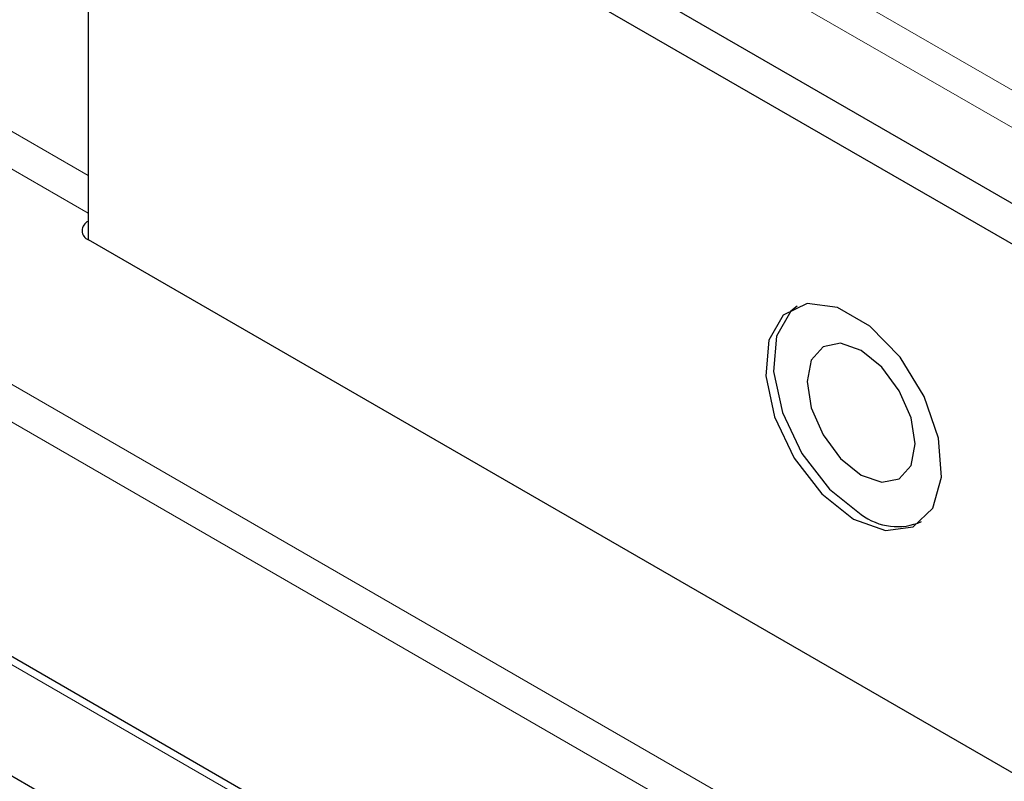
# Paper-space layout 'Blatt2' of a CAD drawing. Header units: millimetres. Extents: x 5 to 418, y 2 to 292.
# Tile 44 of 76: x 123.04 to 131.56, y 207.35 to 213.94. Entities that reach past the tile are written whole.
import ezdxf

# ---------------------------------------------------------------- set-up
doc = ezdxf.new("R2010")
doc.units = ezdxf.units.MM

psp = doc.layouts.new('Blatt2')

# ---------------------------------------------------------------- linework, layer by layer
at = {"color": 7, "linetype": 'Continuous', "lineweight": 18}
for p, q in [((106.6123, 227.7715), (134.9401, 211.4183)), ((134.803, 211.1737), (106.4695, 227.5303)), ((103.4687, 222.0467), (134.2985, 204.249)), ((134.1559, 204.0047), (103.3285, 221.801)), ((134.4086, 201.7612), (101.5106, 220.7527)), ((117.4411, 216.1685), (123.6354, 212.5927)), ((123.6354, 212.2661), (117.2972, 215.925))]:
    psp.add_line(p, q, dxfattribs=at)
at = {"color": 7, "linetype": 'Continuous', "lineweight": 25}
for p, q in [((134.4086, 201.8288), (101.6106, 220.7627)), ((123.9748, 216.7685), (134.3199, 210.7964)), ((134.1702, 210.5285), (123.9182, 216.4468)), ((123.6354, 216.2835), (123.6354, 212.0375)), ((134.1029, 205.9947), (123.6389, 212.0355)), ((129.2143, 203.7955), (119.9653, 209.1348))]:
    psp.add_line(p, q, dxfattribs=at)
at = {"color": 7, "linetype": 'Continuous', "lineweight": 25, "flags": 128}
for points in [[(130.2539, 209.6211), (130.5298, 209.5214), (130.7684, 209.5543), (130.9375, 209.7153), (131.0143, 209.9827), (130.9884, 210.3203), (130.8633, 210.6826), (130.6559, 211.0207), (130.3942, 211.2888), (130.1136, 211.4509), (129.8519, 211.4849), (129.6445, 211.3863), (129.5194, 211.1684), (129.4935, 210.8606), (129.5703, 210.5046), (129.7394, 210.1483), (129.978, 209.84), (130.2539, 209.6211)], [(129.7653, 211.4628), (129.7118, 211.4205), (129.5871, 211.2035), (129.5614, 210.8968), (129.6379, 210.5421), (129.8064, 210.1872), (130.0441, 209.88), (130.319, 209.662)], [(130.319, 210.0016), (130.4975, 209.9396), (130.649, 209.969), (130.7501, 210.0854), (130.7856, 210.2711), (130.7501, 210.4979), (130.649, 210.7311), (130.4975, 210.9354), (130.319, 211.0795), (130.1404, 211.1416), (129.989, 211.1121), (129.8878, 210.9957), (129.8523, 210.81), (129.8878, 210.5832), (129.989, 210.35), (130.1404, 210.1458), (130.319, 210.0016)]]:
    psp.add_lwpolyline(points, dxfattribs=at)
at = {"color": 7, "linetype": 'Continuous', "lineweight": 25}
for centre, radius, start, end in [((123.6694, 212.1169), 0.0869, 112.28208, 249.45007), ((130.6318, 210.0676), 0.5123, 232.36226, 294.06942)]:
    psp.add_arc(centre, radius, start, end, dxfattribs=at)
at = {"color": 7, "linetype": 'Continuous', "lineweight": 18}
psp.add_ellipse((372.0278, 363.2841), major_axis=(379.9846, 5.8274), ratio=0.587244, start_param=3.834585, end_param=4.001386, dxfattribs=at)

doc.saveas('drawing.dxf')
